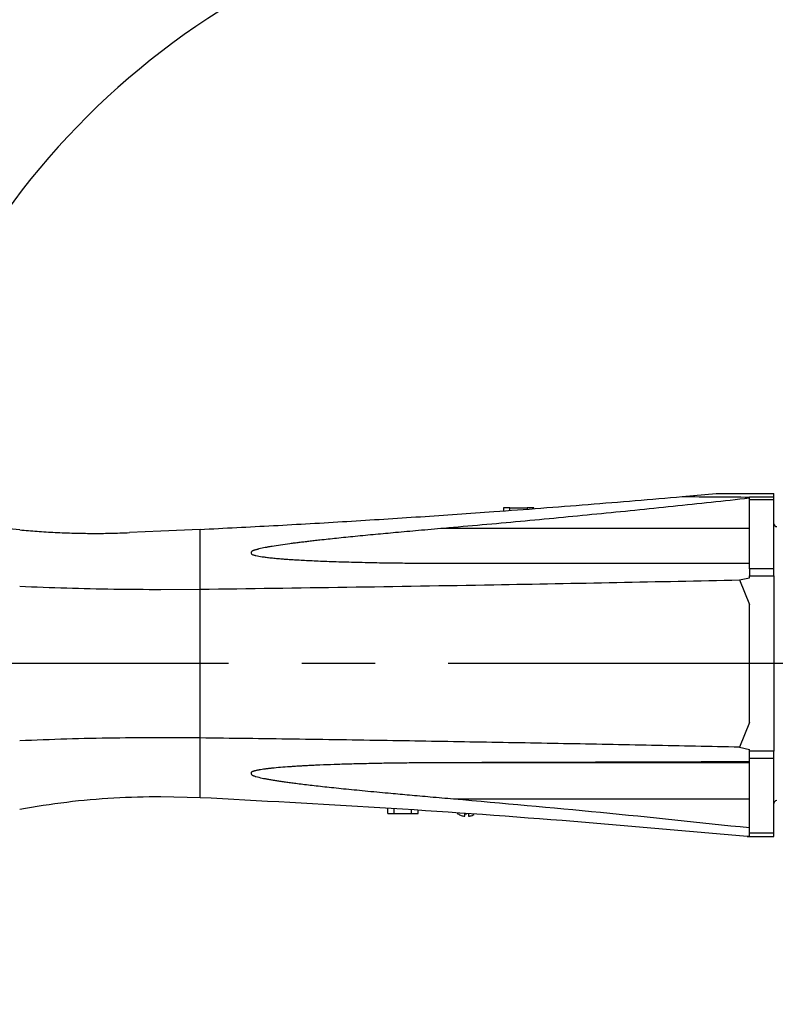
# Model space of a CAD drawing. Extents: x 0 to 841, y 0 to 594.
# Tile 60 of 65: x 635 to 662, y 400 to 435. Entities that reach past the tile are written whole.
import ezdxf

# ---------------------------------------------------------------- set-up
doc = ezdxf.new("R2010")
doc.units = 0
doc.linetypes.add('CENTERX2', pattern=[20.32, 12.7, -2.54, 2.54, -2.54])
doc.layers.get('0').update_dxf_attribs({"linetype": 'CONTINUOUS'})
doc.styles.add('SLDTEXTSTYLE1', font='TXT', dxfattribs={"width": 0.75})
doc.dimstyles.new('SLDDIMSTYLE1', dxfattribs={"dimtxt": 3.5, "dimasz": 3.556, "dimexe": 0, "dimexo": 0.0625, "dimgap": 0.875, "dimtad": 1, "dimdec": 4, "dimlfac": 10, "dimzin": 12, "dimtxsty": 'SLDTEXTSTYLE1', "dimsah": 1, "dimcen": 0.09, "dimazin": 3, "dimtfac": 1, "dimtofl": 0, "dimtmove": 0, "dimatfit": 3, "dimtolj": 1, "dimtzin": 12})
doc.dimstyles.new('SLDDIMSTYLE4', dxfattribs={"dimtxt": 3.5, "dimasz": 3.556, "dimexe": 0, "dimexo": 0.0625, "dimgap": 0.875, "dimtad": 1, "dimlfac": 10, "dimrnd": 1e-09, "dimzin": 12, "dimtxsty": 'SLDTEXTSTYLE1', "dimsah": 1, "dimcen": 0.09, "dimazin": 3, "dimtfac": 1, "dimtofl": 0, "dimtmove": 0, "dimatfit": 3, "dimtolj": 1, "dimtzin": 12})

# ---------------------------------------------------------------- blocks, each defined once
blk = doc.blocks.new('_D_1')
at = {"color": 2, "linetype": 'CONTINUOUS'}
for p, q in [((671.459, 425.396), (671.459, 506.849)), ((578.786, 251.565), (556.476, 229.255))]:
    blk.add_line(p, q, dxfattribs=at)
blk.add_arc((671.459, 344.238), 161.611, 90, 225, dxfattribs=at)
for points in [[(671.459, 505.849), (667.899, 506.191), (667.908, 505.429)], [(557.183, 229.962), (554.969, 232.77), (554.424, 232.237)]]:
    blk.add_solid(points, dxfattribs=at)
at = {"color": 2, "linetype": 'CONTINUOUS', "char_height": 3.5, "attachment_point": 1, "rotation": 73.555, "style": 'SLDTEXTSTYLE1'}
for s, insert in [('135°', (510.989, 387.395, 0.01)), ('-', (510.55, 385.907, 0.01))]:
    blk.add_mtext(s, dxfattribs=dict(at, insert=insert))
blk = doc.blocks.new('_D_9')
at = {"color": 2, "linetype": 'CONTINUOUS'}
for p, q in [((606.459, 421.917), (606.459, 484.288)), ((671.459, 425.396), (671.459, 484.288)), ((606.459, 483.288), (671.459, 483.288))]:
    blk.add_line(p, q, dxfattribs=at)
for points in [[(606.459, 483.288), (610.015, 482.907), (610.015, 483.669)], [(671.459, 483.288), (667.903, 483.669), (667.903, 482.907)]]:
    blk.add_solid(points, dxfattribs=at)
at = {"color": 2, "linetype": 'CONTINUOUS', "insert": (642.502, 487.8, 0.01), "char_height": 3.5, "attachment_point": 1, "style": 'SLDTEXTSTYLE1'}
blk.add_mtext('650', dxfattribs=at)
blk = doc.blocks.new('_D_14')
at = {"color": 2, "linetype": 'CONTINUOUS'}
blk.add_arc((606.459, 412.238), 15.293, 45, 180, dxfattribs=at)
for points in [[(617.273, 423.052), (614.726, 425.562), (614.252, 424.965)], [(591.166, 412.238), (591.95, 415.727), (591.193, 415.814)]]:
    blk.add_solid(points, dxfattribs=at)
at = {"color": 2, "linetype": 'CONTINUOUS', "char_height": 3.5, "attachment_point": 1, "rotation": 42.7184, "style": 'SLDTEXTSTYLE1'}
for s, insert in [('135°', (590.527, 424.484, 0.01)), ('+', (588.449, 422.564, 0.01))]:
    blk.add_mtext(s, dxfattribs=dict(at, insert=insert))
blk = doc.blocks.new('_D_15')
at = {"color": 2, "linetype": 'CONTINUOUS'}
blk.add_arc((606.36, 412.238), 15.338, 180, 315, dxfattribs=at)
for points in [[(591.022, 412.238), (591.047, 408.662), (591.805, 408.748)], [(617.205, 401.393), (614.184, 399.478), (614.658, 398.882)]]:
    blk.add_solid(points, dxfattribs=at)
at = {"color": 2, "linetype": 'CONTINUOUS', "char_height": 3.5, "attachment_point": 1, "rotation": 1.7697, "style": 'SLDTEXTSTYLE1'}
for s, insert in [('135°', (602.659, 401.292, 0.01)), ('-', (601.109, 401.245, 0.01))]:
    blk.add_mtext(s, dxfattribs=dict(at, insert=insert))
blk = doc.blocks.new('_D_16')
at = {"color": 2, "linetype": 'CONTINUOUS'}
blk.add_arc((669.389, 412.238), 39.998, 180, 241, dxfattribs=at)
for points in [[(629.39, 412.238), (629.167, 408.669), (629.928, 408.702)], [(649.997, 377.255), (647.166, 379.44), (646.767, 378.79)]]:
    blk.add_solid(points, dxfattribs=at)
at = {"color": 2, "linetype": 'CONTINUOUS', "char_height": 3.5, "attachment_point": 1, "rotation": 312.5561, "style": 'SLDTEXTSTYLE1'}
for s, insert in [('-', (640.344, 391.402, 0.01)), ('61°', (641.393, 390.259, 0.01))]:
    blk.add_mtext(s, dxfattribs=dict(at, insert=insert))
blk = doc.blocks.new('_D_17')
at = {"color": 2, "linetype": 'CONTINUOUS'}
blk.add_arc((656.715, 412.238), 26.786, 338, 180, dxfattribs=at)
for points in [[(629.928, 412.238), (630.543, 415.761), (629.783, 415.811)], [(681.551, 402.204), (683.024, 405.462), (682.301, 405.701)]]:
    blk.add_solid(points, dxfattribs=at)
at = {"color": 2, "linetype": 'CONTINUOUS', "char_height": 3.5, "attachment_point": 1, "rotation": 21.1894, "style": 'SLDTEXTSTYLE1'}
for s, insert in [('202°', (642.234, 440.192, 0.01)), ('+', (639.596, 439.169, 0.01))]:
    blk.add_mtext(s, dxfattribs=dict(at, insert=insert))

msp = doc.modelspace()

# ---------------------------------------------------------------- linework, layer by layer
at = {"color": 7, "linetype": 'CONTINUOUS'}
for p, q in [((658.436607, 418.030013), (659.610492, 418.134294)), ((659.610492, 418.134294), (661.609403, 418.134294)), ((661.609403, 418.011786), (660.759403, 418.011786)), ((661.609403, 418.011786), (661.609403, 418.134294)), ((652.234403, 417.638074), (652.234403, 417.532072)), ((652.459403, 417.548579), (652.459403, 417.638074)), ((652.459403, 417.638074), (653.059403, 417.638074)), ((653.059403, 417.638074), (653.059403, 417.593171)), ((653.284403, 417.610108), (653.284403, 417.638074)), ((660.759403, 417.925578), (661.609403, 417.925578)), ((660.759403, 416.927012), (650.173098, 416.927012)), ((640.363277, 416.826875), (639.27091, 416.778299)), ((641.717126, 416.89089), (640.363277, 416.826875)), ((641.717126, 414.817852), (641.717126, 416.89089)), ((660.422996, 415.138697), (660.759403, 415.214763)), ((661.609403, 415.524317), (660.759403, 415.524317)), ((660.759403, 415.214763), (660.759403, 415.276595)), ((660.759403, 415.276595), (661.609403, 415.276595)), ((661.609403, 415.276595), (661.609403, 412.238074)), ((660.422996, 415.138697), (660.759403, 414.285711)), ((640.363277, 414.809718), (641.717126, 414.817852)), ((641.717121, 409.658296), (641.717126, 414.817852)), ((660.759403, 412.238074), (660.759403, 414.285711)), ((661.609403, 412.238074), (660.759403, 412.238074)), ((660.759403, 410.190438), (660.759403, 412.238074)), ((661.609403, 412.238074), (661.609403, 409.199554)), ((660.759403, 410.190438), (660.422996, 409.337451)), ((641.717121, 409.658296), (640.363277, 409.66643)), ((660.422996, 409.337451), (660.759403, 409.261385)), ((660.759403, 409.199554), (660.759403, 409.261385)), ((661.609403, 409.199554), (660.759403, 409.199554)), ((660.759403, 408.797952), (650.173098, 408.797952)), ((660.759403, 408.951831), (661.609403, 408.951831)), ((641.717126, 407.585259), (640.363277, 407.618301)), ((650.504504, 407.548553), (660.759403, 407.548553)), ((648.225183, 407.038074), (648.225183, 407.218599)), ((648.450183, 407.038074), (648.450183, 407.204176)), ((648.450183, 407.038074), (649.050183, 407.038074)), ((649.050183, 407.038074), (649.050183, 407.165143)), ((649.275183, 407.038074), (649.275183, 407.150291)), ((650.894403, 407.024588), (650.959403, 407.020209)), ((660.759403, 406.372312), (661.609403, 406.372312)), ((660.759403, 406.244397), (660.689444, 406.243184)), ((660.709612, 406.241314), (661.609403, 406.241314))]:
    msp.add_line(p, q, dxfattribs=at)
at = {"color": 4, "linetype": 'CENTERX2'}
msp.add_line((683.344657, 412.238074), (518.361919, 412.238074), dxfattribs=at)
at = {"color": 7, "linetype": 'CONTINUOUS'}
msp.add_lwpolyline([(650.629414, 407.040108), (650.632295, 407.038076), (650.657441, 407.021429)], dxfattribs=at)
at = {"color": 1, "linetype": 'CONTINUOUS'}
for centre, radius, start, end in [((671.459403, 344.238075), 130.06, 35, 225), ((724.816813, 377.61009), 65.0705, 155.33633341, 179.90470544)]:
    msp.add_arc(centre, radius, start, end, dxfattribs=at)
at = {"color": 7, "linetype": 'CONTINUOUS'}
for centre, start, end in [((661.709403, 417.088074), 180, 270), ((661.709403, 407.388074), 90, 180)]:
    msp.add_arc(centre, 0.1, start, end, dxfattribs=at)
for points, knots in [([(641.717126, 416.89089), (642.566338, 416.933804), (644.264793, 417.019633), (646.811511, 417.167302), (649.357493, 417.328724), (652.144065, 417.522447), (655.170909, 417.751484), (657.34802, 417.937168), (658.436607, 418.030013)], [0, 0, 0, 0, 0.152198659, 0.304402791, 0.456623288, 0.608849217, 0.804418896, 1, 1, 1, 1]), ([(660.759403, 417.970345), (659.878157, 417.874766), (658.115637, 417.683605), (655.469737, 417.416013), (652.822402, 417.161433), (651.05621, 417.005153), (650.173098, 416.927012)], [0, 0, 0, 0, 0.249979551, 0.499967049, 0.749979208, 1, 1, 1, 1]), ([(658.436607, 418.030013), (658.823297, 418.027042), (659.596701, 418.021099), (660.371828, 418.015462), (660.759403, 418.012643)], [0, 0, 0, 0, 0.4999855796, 1, 1, 1, 1]), ([(635.466113, 416.875115), (635.135967, 416.909223), (634.462876, 416.978761), (633.787811, 417.086366), (633.443861, 417.141192)], [0, 0, 0, 0, 0.490492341, 1, 1, 1, 1]), ([(650.173098, 416.927012), (649.877398, 416.901206), (649.318587, 416.852437), (648.529483, 416.781396), (647.79861, 416.713704), (647.115782, 416.647797), (646.470788, 416.582507), (645.998629, 416.532053), (645.679693, 416.496354), (645.494367, 416.475052), (645.317875, 416.454191), (645.150218, 416.433768), (644.990434, 416.413663), (644.775954, 416.385703), (644.519081, 416.350095), (644.296573, 416.315872), (644.167838, 416.29426), (644.117761, 416.285563), (644.069033, 416.276816), (644.021647, 416.268032), (643.920083, 416.248459), (643.826011, 416.229456), (643.737276, 416.207316), (643.703504, 416.19803), (643.660776, 416.185991), (643.625917, 416.176059), (643.602066, 416.169137), (643.589394, 416.165293), (643.569975, 416.159067), (643.54635, 416.150438), (643.523999, 416.140243), (643.504349, 416.126678), (643.491755, 416.104679), (643.488448, 416.076852), (643.492874, 416.053492), (643.502543, 416.037384), (643.516479, 416.023673), (643.541222, 416.012601), (643.575374, 416.002338), (643.612569, 415.992419), (643.709632, 415.969523), (643.84327, 415.946559), (644.018203, 415.922794), (644.183986, 415.903907), (644.352124, 415.887518), (644.519165, 415.873157), (644.681699, 415.860569), (644.856287, 415.848351), (645.056196, 415.835683), (645.284296, 415.822723), (645.543439, 415.809607), (645.823162, 415.797006), (646.12376, 415.78498), (646.445659, 415.773618), (646.789281, 415.763006), (647.154746, 415.753221), (647.542053, 415.744354), (647.937754, 415.736753), (648.418331, 415.729133), (649.003631, 415.722225), (649.726936, 415.716832), (650.236296, 415.716139), (650.504504, 415.715774)], [0, 0, 0, 0, 0.063790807, 0.120551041, 0.170281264, 0.221554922, 0.268015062, 0.309664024, 0.323673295, 0.337051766, 0.349799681, 0.361917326, 0.373405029, 0.384471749, 0.408499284, 0.42928687, 0.433042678, 0.436705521, 0.440275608, 0.443753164, 0.447138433, 0.462688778, 0.464558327, 0.467118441, 0.470369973, 0.474313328, 0.475097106, 0.47584614, 0.477240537, 0.479619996, 0.481471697, 0.482838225, 0.485299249, 0.48820154, 0.49118195, 0.492518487, 0.493710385, 0.496481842, 0.498805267, 0.501839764, 0.505145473, 0.52111527, 0.531689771, 0.543822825, 0.557522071, 0.568462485, 0.580257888, 0.592909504, 0.606418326, 0.623665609, 0.642382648, 0.662570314, 0.684229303, 0.707424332, 0.732181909, 0.758502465, 0.786386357, 0.815833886, 0.84394127, 0.890124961, 0.942144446, 1, 1, 1, 1]), ([(635.466113, 416.875115), (635.666601, 416.857472), (636.076018, 416.821443), (636.704995, 416.783853), (637.341282, 416.759511), (637.976484, 416.750432), (638.616278, 416.754554), (639.047819, 416.770207), (639.27091, 416.778299)], [0, 0, 0, 0, 0.158877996, 0.324446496, 0.496710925, 0.66044803, 0.824463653, 1, 1, 1, 1]), ([(650.504504, 415.715774), (651.359802, 415.715774), (653.070426, 415.715774), (655.634727, 415.715774), (658.197958, 415.715774), (659.905579, 415.715774), (660.759403, 415.715774)], [0, 0, 0, 0, 0.249979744, 0.499967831, 0.749980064, 1, 1, 1, 1]), ([(635.466113, 414.919938), (636.008064, 414.898036), (637.089791, 414.854319), (638.726249, 414.817486), (639.818297, 414.812304), (640.363277, 414.809718)], [0, 0, 0, 0, 0.334651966, 0.667961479, 1, 1, 1, 1]), ([(641.717126, 414.817852), (643.415437, 414.840634), (646.812303, 414.8862), (651.627765, 414.966572), (656.165169, 415.05045), (659.003673, 415.10928), (660.422996, 415.138697)], [0, 0, 0, 0, 0.272028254, 0.544095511, 0.772036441, 1, 1, 1, 1]), ([(640.363277, 409.66643), (639.818296, 409.663844), (638.726249, 409.658662), (637.089791, 409.621829), (636.008064, 409.578112), (635.466113, 409.55621)], [0, 0, 0, 0, 0.33203852, 0.665348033, 1, 1, 1, 1]), ([(641.717126, 407.585259), (641.717125, 407.713965), (641.717125, 407.971377), (641.717124, 408.46561), (641.717123, 409.023163), (641.717122, 409.446585), (641.717121, 409.658296)], [0, 0, 0, 0, 0.250000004, 0.500000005, 0.750000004, 1, 1, 1, 1]), ([(660.422996, 409.337451), (659.406356, 409.35865), (657.373023, 409.401048), (654.320396, 409.459979), (651.265916, 409.515216), (648.147112, 409.567105), (644.964282, 409.615647), (642.799529, 409.644079), (641.717121, 409.658296)], [0, 0, 0, 0, 0.163299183, 0.32660666, 0.489939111, 0.653279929, 0.826634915, 1, 1, 1, 1]), ([(650.173098, 408.797952), (649.917643, 408.796924), (649.430679, 408.794964), (648.736315, 408.787981), (648.098145, 408.778753), (647.494788, 408.766988), (646.918743, 408.752548), (646.378257, 408.735597), (645.969781, 408.719947), (645.679693, 408.707141), (645.494367, 408.698278), (645.317875, 408.689147), (645.150218, 408.679763), (644.990434, 408.670087), (644.775954, 408.656012), (644.519081, 408.636822), (644.296573, 408.616519), (644.167838, 408.602879), (644.117761, 408.59729), (644.069033, 408.591565), (644.021647, 408.585711), (643.920083, 408.572415), (643.826011, 408.558925), (643.737276, 408.542169), (643.703504, 408.535027), (643.660776, 408.525557), (643.625917, 408.517523), (643.602066, 408.511816), (643.589394, 408.508626), (643.569975, 408.503415), (643.54635, 408.496072), (643.523999, 408.4872), (643.504349, 408.475143), (643.491755, 408.454912), (643.488448, 408.427697), (643.492874, 408.403265), (643.502543, 408.385616), (643.516479, 408.370203), (643.541222, 408.357284), (643.575374, 408.345026), (643.612569, 408.332882), (643.709632, 408.304071), (643.830793, 408.275627), (643.977221, 408.24589), (644.095279, 408.223986), (644.225804, 408.201552), (644.367152, 408.178878), (644.519165, 408.15594), (644.681699, 408.132726), (644.856287, 408.109004), (645.056196, 408.083057), (645.284296, 408.05481), (645.543439, 408.024116), (645.823162, 407.992269), (646.12376, 407.959222), (646.445659, 407.924996), (646.789281, 407.889605), (647.154746, 407.853028), (647.542053, 407.815285), (647.937754, 407.777664), (648.418332, 407.732995), (649.003633, 407.679948), (649.726937, 407.615795), (650.236297, 407.571747), (650.504504, 407.548553)], [0, 0, 0, 0, 0.055108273, 0.10505118, 0.149829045, 0.19284518, 0.235320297, 0.274259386, 0.30966402, 0.323673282, 0.337051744, 0.349799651, 0.361917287, 0.373404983, 0.384471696, 0.408499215, 0.429286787, 0.433042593, 0.436705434, 0.440275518, 0.443753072, 0.447138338, 0.462688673, 0.464558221, 0.467118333, 0.470369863, 0.474313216, 0.475096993, 0.475846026, 0.477240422, 0.47961988, 0.481471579, 0.482838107, 0.485299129, 0.488201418, 0.491181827, 0.492518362, 0.49371026, 0.496481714, 0.498805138, 0.501839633, 0.50514534, 0.521115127, 0.528900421, 0.537561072, 0.547100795, 0.557522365, 0.568462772, 0.580258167, 0.592909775, 0.606418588, 0.623665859, 0.642382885, 0.662570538, 0.684229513, 0.707424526, 0.732182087, 0.758502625, 0.786386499, 0.815834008, 0.843941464, 0.890125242, 0.942144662, 1, 1, 1, 1]), ([(660.759403, 408.830321), (658.983894, 408.824411), (655.458133, 408.812675), (651.926343, 408.802836), (650.173098, 408.797952)], [0, 0, 0, 0, 0.5035817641, 1, 1, 1, 1]), ([(640.363277, 407.618301), (639.818297, 407.608666), (638.726249, 407.58936), (637.089791, 407.444176), (636.008064, 407.270045), (635.466113, 407.182805)], [0, 0, 0, 0, 0.332038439, 0.665347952, 1, 1, 1, 1]), ([(660.689444, 406.243184), (658.551813, 406.431817), (654.309019, 406.806218), (647.983884, 407.252137), (643.7952, 407.474795), (641.717126, 407.585259)], [0, 0, 0, 0, 0.338473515, 0.671805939, 1, 1, 1, 1]), ([(650.504504, 407.548553), (652.204004, 407.39728), (655.625133, 407.092762), (659.040615, 406.730348), (660.759403, 406.547968)], [0, 0, 0, 0, 0.4967656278, 1, 1, 1, 1]), ([(651.024403, 406.942335), (651.066021, 406.949041), (651.134618, 406.960095), (651.195672, 406.9927), (651.219685, 407.005524)], [0, 0, 0, 0, 0.606693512, 1, 1, 1, 1]), ([(660.689444, 406.243184), (660.695322, 406.242639), (660.706539, 406.241599), (660.708621, 406.241406), (660.709612, 406.241314)], [0, 0, 0, 0, 0.523995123, 1, 1, 1, 1])]:
    msp.add_open_spline(points, degree=3, knots=knots, dxfattribs=at)
for points in [[(660.759403, 417.925578), (660.759403, 417.949187), (660.759403, 417.996406), (660.759403, 418.00666), (660.759403, 418.011786)], [(661.609403, 417.925578), (661.609403, 417.949187), (661.609403, 417.996406), (661.609403, 418.00666), (661.609403, 418.011786)], [(652.459403, 417.638074), (652.42992, 417.638074), (652.370953, 417.638074), (652.29658, 417.638074), (652.244549, 417.638074), (652.237785, 417.638074), (652.234403, 417.638074)], [(653.284403, 417.638074), (653.281021, 417.638074), (653.274257, 417.638074), (653.222226, 417.638074), (653.147853, 417.638074), (653.088886, 417.638074), (653.059403, 417.638074)], [(660.759403, 415.524317), (660.759403, 415.762104), (660.759403, 416.237678), (660.759403, 416.875281), (660.759403, 417.452108), (660.759403, 417.767755), (660.759403, 417.925578)], [(661.609403, 415.524317), (661.609403, 415.762104), (661.609403, 416.237678), (661.609403, 416.875281), (661.609403, 417.452108), (661.609403, 417.767755), (661.609403, 417.925578)], [(660.759403, 415.524317), (660.759403, 415.485081), (660.759403, 415.40661), (660.759403, 415.319933), (660.759403, 415.276595)], [(661.609403, 415.276595), (661.609403, 415.319933), (661.609403, 415.40661), (661.609403, 415.485081), (661.609403, 415.524317)], [(660.759403, 408.951831), (660.759403, 408.991067), (660.759403, 409.069538), (660.759403, 409.156215), (660.759403, 409.199554)], [(661.609403, 408.951831), (661.609403, 408.991067), (661.609403, 409.069538), (661.609403, 409.156215), (661.609403, 409.199554)], [(660.759403, 406.372312), (660.759403, 406.534342), (660.759403, 406.8584), (660.759403, 407.474269), (660.759403, 408.166237), (660.759403, 408.689967), (660.759403, 408.951831)], [(661.609403, 406.372312), (661.609403, 406.534342), (661.609403, 406.8584), (661.609403, 407.474269), (661.609403, 408.166237), (661.609403, 408.689967), (661.609403, 408.951831)], [(648.225183, 407.038074), (648.228565, 407.038074), (648.235329, 407.038074), (648.28736, 407.038074), (648.361733, 407.038074), (648.4207, 407.038074), (648.450183, 407.038074)], [(649.050183, 407.038074), (649.079666, 407.038074), (649.138633, 407.038074), (649.213006, 407.038074), (649.265037, 407.038074), (649.271801, 407.038074), (649.275183, 407.038074)], [(650.659403, 407.024588), (650.696281, 407.004341), (650.770038, 406.963849), (650.852948, 406.949506), (650.894403, 406.942335)], [(650.894403, 406.942335), (650.894403, 406.949506), (650.894403, 406.963849), (650.894403, 407.004341), (650.894403, 407.024588)], [(651.024403, 407.024588), (651.024403, 407.004341), (651.024403, 406.963849), (651.024403, 406.949506), (651.024403, 406.942335)], [(660.759403, 406.244397), (660.759403, 406.254245), (660.759403, 406.273941), (660.759403, 406.339522), (660.759403, 406.372312)], [(661.609403, 406.241314), (661.609403, 406.24705), (661.609403, 406.258521), (661.609403, 406.334382), (661.609403, 406.372312)]]:
    msp.add_open_spline(points, degree=3, dxfattribs=at)

# ---------------------------------------------------------------- dimensions: what is measured, and where the dimension line sits
at = {"color": 2, "linetype": 'CONTINUOUS'}
for base, line1, line2, text, picture, middle in [((522.150111, 406.084008), ((671.459403, 424.395734), (671.459403, 347.261302)), ((579.493095, 252.271767), (625.106687, 297.885359)), '-<>', '_D_1', (516.459403, 389.989405)), ((651.60358, 385.943724), ((683.344657, 412.238074), (518.361919, 412.238074)), ((678.663104, 403.370337), (730.363049, 382.482203)), '+<>', '_D_17', (647.032653, 437.213553)), ((600.606871, 426.367337), ((611.109728, 416.888399), (627.964382, 433.743053)), ((518.361919, 412.238074), (683.344657, 412.238074)), '+<>', '_D_14', (596.08442, 423.474085)), ((600.490169, 398.067707), ((683.344657, 412.238074), (518.361919, 412.238074)), ((611.109728, 407.488074), (627.360242, 391.237559)), '-<>', '_D_15', (606.833387, 396.907495)), ((634.924789, 391.937334), ((683.344657, 412.238074), (518.361919, 412.238074)), ((637.662017, 355.001791), (665.434102, 405.103958)), '-<>', '_D_16', (639.925121, 385.186682))]:
    dim = msp.add_angular_dim_2l(base=base, line1=line1, line2=line2, text=text, dimstyle='SLDDIMSTYLE1', dxfattribs=at)
    dim.commit()
    dim.dimension.update_dxf_attribs({"geometry": picture, "text_midpoint": middle, "dimtype": 162})
dim = msp.add_linear_dim(base=(671.459403, 483.288328), p1=(606.459403, 420.917087), p2=(671.459403, 424.395734), dimstyle='SLDDIMSTYLE4', dxfattribs=at)
dim.commit()
dim.dimension.update_dxf_attribs({"geometry": '_D_9', "text_midpoint": (646.380855, 483.288328), "dimtype": 160})

doc.saveas('drawing.dxf')
